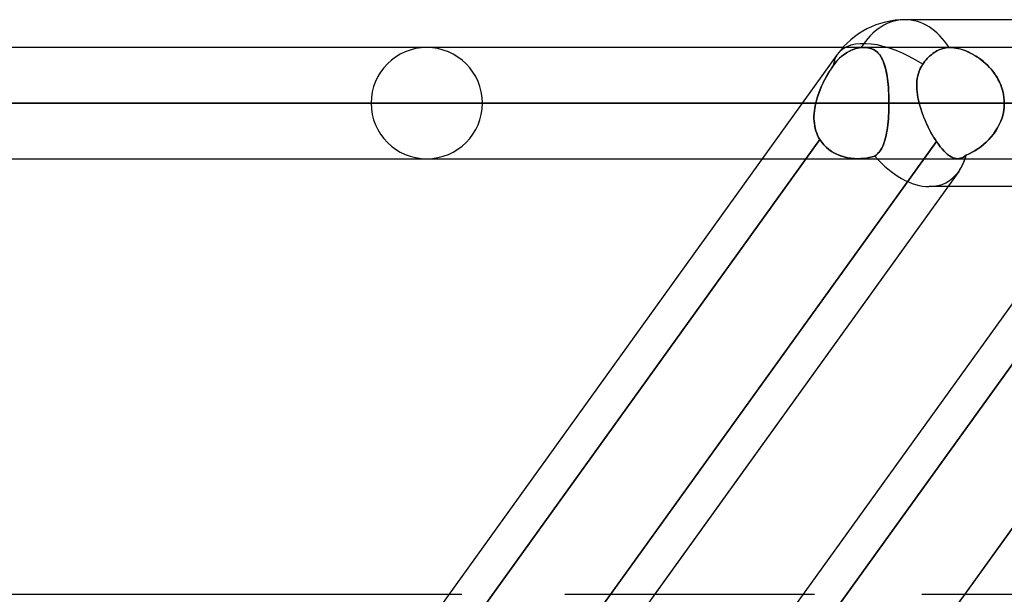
# Model space of a CAD drawing. Header units: millimetres. Extents: x -243 to 243, y -86 to 92.
# Tile 10 of 79: x -144 to -128, y 35 to 44. Entities that reach past the tile are written whole.
import ezdxf

# ---------------------------------------------------------------- set-up
doc = ezdxf.new("R2010")
doc.units = ezdxf.units.MM
doc.layers.add('MAIN-1', color=7, linetype='Continuous')

msp = doc.modelspace()

# ---------------------------------------------------------------- linework, layer by layer
at = {"layer": 'MAIN-1'}
for p, q in [((-70.184, 44), (-129.42, 44)), ((-123.724, 44), (-129.42, 44)), ((-130.421, 43.552), (-179, 43.552)), ((-130.078, 43.552), (-178.8, 43.552)), ((-120.201, 43.552), (-165.038, 43.552)), ((-130.078, 43.552), (-165.038, 43.552)), ((-110.323, 43.552), (-151.076, 43.552)), ((-110.323, 43.552), (-151.076, 43.552)), ((-130.51, 43.441), (-143.167, 25.841)), ((-130.51, 43.441), (-143.167, 25.841)), ((-124.814, 43.441), (-137.471, 25.841)), ((-124.814, 43.441), (-137.471, 25.841)), ((-100.444, 43.552), (-137.114, 43.552)), ((-100.444, 43.552), (-137.114, 43.552)), ((-130.435, 43.415), (-130.475, 43.38)), ((-130.456, 43.397), (-130.433, 43.417)), ((-130.395, 43.447), (-130.435, 43.415)), ((-130.433, 43.417), (-130.41, 43.436)), ((-130.078, 43.552), (-130.421, 43.552)), ((-130.41, 43.436), (-130.386, 43.453)), ((-130.353, 43.474), (-130.395, 43.447)), ((-130.386, 43.453), (-130.362, 43.468)), ((-130.362, 43.468), (-130.338, 43.482)), ((-130.312, 43.496), (-130.353, 43.474)), ((-130.338, 43.482), (-130.315, 43.495)), ((-130.315, 43.495), (-130.29, 43.507)), ((-130.269, 43.515), (-130.312, 43.496)), ((-130.29, 43.507), (-130.264, 43.517)), ((-130.223, 43.531), (-130.269, 43.515)), ((-130.264, 43.517), (-130.237, 43.527)), ((-130.237, 43.527), (-130.211, 43.535)), ((-130.176, 43.543), (-130.223, 43.531)), ((-130.211, 43.535), (-130.183, 43.541)), ((-130.183, 43.541), (-130.156, 43.546)), ((-130.129, 43.55), (-130.176, 43.543)), ((-130.156, 43.546), (-130.129, 43.55)), ((-130.129, 43.55), (-130.12, 43.551)), ((-130.12, 43.551), (-130.129, 43.55)), ((-130.12, 43.551), (-130.111, 43.551)), ((-130.111, 43.551), (-130.12, 43.551)), ((-130.111, 43.551), (-130.103, 43.552)), ((-130.103, 43.552), (-130.111, 43.551)), ((-130.103, 43.552), (-130.094, 43.552)), ((-130.094, 43.552), (-130.103, 43.552)), ((-130.094, 43.552), (-130.085, 43.552)), ((-130.085, 43.552), (-130.094, 43.552)), ((-130.085, 43.552), (-130.077, 43.553)), ((-130.077, 43.552), (-130.085, 43.552)), ((-128.694, 43.552), (-130.078, 43.552)), ((-130.077, 43.553), (-130.048, 43.551)), ((-130.043, 43.551), (-130.077, 43.552)), ((-130.048, 43.551), (-130.02, 43.548)), ((-130.011, 43.547), (-130.043, 43.551)), ((-130.02, 43.548), (-129.993, 43.543)), ((-129.981, 43.54), (-130.011, 43.547)), ((-129.993, 43.543), (-129.968, 43.536)), ((-129.953, 43.531), (-129.981, 43.54)), ((-129.968, 43.536), (-129.944, 43.527)), ((-129.927, 43.52), (-129.953, 43.531)), ((-129.944, 43.527), (-129.922, 43.517)), ((-129.903, 43.505), (-129.927, 43.52)), ((-129.922, 43.517), (-129.901, 43.504)), ((-129.88, 43.489), (-129.903, 43.505)), ((-129.901, 43.504), (-129.881, 43.49)), ((-129.881, 43.49), (-129.863, 43.474)), ((-129.86, 43.471), (-129.88, 43.489)), ((-129.863, 43.474), (-129.846, 43.457)), ((-129.841, 43.45), (-129.86, 43.471)), ((-129.846, 43.457), (-129.83, 43.438)), ((-129.823, 43.428), (-129.841, 43.45)), ((-129.83, 43.438), (-129.816, 43.417)), ((-129.807, 43.403), (-129.823, 43.428)), ((-129.816, 43.417), (-129.802, 43.394)), ((-129.792, 43.377), (-129.807, 43.403)), ((-129.019, 43.418), (-129.041, 43.398)), ((-129.041, 43.398), (-129.019, 43.418)), ((-128.997, 43.437), (-129.019, 43.418)), ((-129.019, 43.418), (-128.997, 43.437)), ((-128.975, 43.454), (-128.997, 43.437)), ((-128.997, 43.437), (-128.975, 43.454)), ((-128.953, 43.47), (-128.975, 43.454)), ((-128.975, 43.454), (-128.953, 43.47)), ((-128.931, 43.484), (-128.953, 43.47)), ((-128.953, 43.47), (-128.931, 43.484)), ((-128.909, 43.497), (-128.931, 43.484)), ((-128.931, 43.484), (-128.909, 43.497)), ((-128.886, 43.508), (-128.909, 43.497)), ((-128.909, 43.497), (-128.886, 43.508)), ((-128.862, 43.519), (-128.886, 43.508)), ((-128.886, 43.508), (-128.862, 43.519)), ((-128.837, 43.528), (-128.862, 43.519)), ((-128.862, 43.519), (-128.837, 43.528)), ((-128.812, 43.536), (-128.837, 43.528)), ((-128.837, 43.528), (-128.812, 43.536)), ((-128.787, 43.542), (-128.812, 43.536)), ((-128.812, 43.536), (-128.787, 43.542)), ((-128.762, 43.547), (-128.787, 43.542)), ((-128.787, 43.542), (-128.762, 43.547)), ((-128.737, 43.55), (-128.762, 43.547)), ((-128.762, 43.547), (-128.737, 43.55)), ((-128.712, 43.552), (-128.737, 43.55)), ((-128.737, 43.55), (-128.712, 43.552)), ((-128.709, 43.552), (-128.712, 43.552)), ((-128.712, 43.552), (-128.709, 43.552)), ((-128.706, 43.552), (-128.709, 43.552)), ((-128.709, 43.552), (-128.706, 43.552)), ((-128.703, 43.552), (-128.706, 43.552)), ((-128.706, 43.552), (-128.703, 43.552)), ((-128.7, 43.552), (-128.703, 43.552)), ((-128.703, 43.552), (-128.7, 43.552)), ((-128.7, 43.552), (-128.697, 43.552)), ((-128.697, 43.552), (-128.7, 43.552)), ((-128.694, 43.552), (-128.697, 43.552)), ((-128.697, 43.552), (-128.694, 43.552)), ((-128.66, 43.551), (-128.694, 43.552)), ((-128.694, 43.552), (-128.665, 43.552)), ((-124.725, 43.552), (-128.694, 43.552)), ((-124.414, 43.552), (-128.694, 43.552)), ((-124.414, 43.552), (-128.694, 43.552)), ((-128.665, 43.552), (-128.634, 43.549)), ((-128.625, 43.548), (-128.66, 43.551)), ((-128.634, 43.549), (-128.602, 43.544)), ((-128.588, 43.541), (-128.625, 43.548)), ((-128.602, 43.544), (-128.57, 43.537)), ((-128.55, 43.533), (-128.588, 43.541)), ((-128.57, 43.537), (-128.536, 43.529)), ((-128.512, 43.522), (-128.55, 43.533)), ((-128.536, 43.529), (-128.503, 43.519)), ((-128.473, 43.509), (-128.512, 43.522)), ((-128.503, 43.519), (-128.468, 43.507)), ((-128.434, 43.494), (-128.473, 43.509)), ((-128.468, 43.507), (-128.434, 43.494)), ((-128.395, 43.476), (-128.434, 43.494)), ((-128.434, 43.494), (-128.4, 43.479)), ((-128.4, 43.479), (-128.366, 43.462)), ((-128.356, 43.457), (-128.395, 43.476)), ((-128.366, 43.462), (-128.331, 43.444)), ((-128.317, 43.436), (-128.356, 43.457)), ((-128.331, 43.444), (-128.297, 43.424)), ((-128.279, 43.413), (-128.317, 43.436)), ((-128.297, 43.424), (-128.263, 43.403)), ((-128.241, 43.388), (-128.279, 43.413)), ((-128.263, 43.403), (-128.23, 43.38)), ((-130.6, 43.225), (-130.577, 43.259)), ((-130.577, 43.259), (-130.6, 43.224)), ((-130.546, 43.301), (-130.577, 43.259)), ((-130.577, 43.259), (-130.559, 43.284)), ((-130.559, 43.284), (-130.541, 43.308)), ((-130.512, 43.342), (-130.546, 43.301)), ((-130.541, 43.308), (-130.521, 43.331)), ((-130.521, 43.331), (-130.501, 43.354)), ((-130.475, 43.38), (-130.512, 43.342)), ((-130.501, 43.354), (-130.479, 43.376)), ((-130.479, 43.376), (-130.456, 43.397)), ((-129.802, 43.394), (-129.789, 43.37)), ((-129.778, 43.348), (-129.792, 43.377)), ((-129.789, 43.37), (-129.777, 43.344)), ((-129.765, 43.317), (-129.778, 43.348)), ((-129.777, 43.344), (-129.765, 43.317)), ((-129.765, 43.317), (-129.755, 43.288)), ((-129.754, 43.284), (-129.765, 43.317)), ((-129.755, 43.288), (-129.745, 43.258)), ((-129.743, 43.249), (-129.754, 43.284)), ((-129.745, 43.258), (-129.737, 43.226)), ((-129.733, 43.212), (-129.743, 43.249)), ((-129.158, 43.248), (-129.176, 43.211)), ((-129.176, 43.212), (-129.158, 43.248)), ((-129.136, 43.283), (-129.158, 43.248)), ((-129.158, 43.248), (-129.136, 43.283)), ((-129.119, 43.307), (-129.136, 43.283)), ((-129.136, 43.283), (-129.119, 43.307)), ((-129.101, 43.331), (-129.119, 43.307)), ((-129.119, 43.307), (-129.101, 43.331)), ((-129.082, 43.354), (-129.101, 43.331)), ((-129.101, 43.331), (-129.082, 43.354)), ((-129.062, 43.377), (-129.082, 43.354)), ((-129.082, 43.354), (-129.062, 43.377)), ((-129.041, 43.398), (-129.062, 43.377)), ((-129.062, 43.377), (-129.041, 43.398)), ((-128.203, 43.36), (-128.241, 43.388)), ((-128.23, 43.38), (-128.196, 43.355)), ((-128.166, 43.331), (-128.203, 43.36)), ((-128.196, 43.355), (-128.164, 43.329)), ((-128.13, 43.3), (-128.166, 43.331)), ((-128.164, 43.329), (-128.132, 43.302)), ((-128.132, 43.302), (-128.101, 43.273)), ((-128.095, 43.268), (-128.13, 43.3)), ((-128.101, 43.273), (-128.071, 43.242)), ((-128.062, 43.233), (-128.095, 43.268)), ((-128.071, 43.242), (-128.042, 43.211)), ((-130.668, 43.114), (-130.69, 43.076)), ((-130.688, 43.078), (-130.667, 43.116)), ((-130.645, 43.152), (-130.668, 43.114)), ((-130.667, 43.116), (-130.645, 43.153)), ((-130.645, 43.153), (-130.622, 43.189)), ((-130.623, 43.189), (-130.645, 43.152)), ((-130.6, 43.224), (-130.623, 43.189)), ((-130.622, 43.189), (-130.6, 43.225)), ((-129.737, 43.226), (-129.728, 43.192)), ((-129.724, 43.173), (-129.733, 43.212)), ((-129.728, 43.192), (-129.721, 43.157)), ((-129.716, 43.133), (-129.724, 43.173)), ((-129.721, 43.157), (-129.714, 43.121)), ((-129.709, 43.091), (-129.716, 43.133)), ((-129.714, 43.121), (-129.708, 43.084)), ((-129.703, 43.047), (-129.709, 43.091)), ((-129.708, 43.084), (-129.702, 43.045)), ((-129.223, 43.055), (-129.215, 43.096)), ((-129.215, 43.094), (-129.223, 43.053)), ((-129.215, 43.096), (-129.205, 43.136)), ((-129.205, 43.134), (-129.215, 43.094)), ((-129.205, 43.136), (-129.192, 43.174)), ((-129.192, 43.173), (-129.205, 43.134)), ((-129.192, 43.174), (-129.176, 43.212)), ((-129.176, 43.211), (-129.192, 43.173)), ((-128.03, 43.196), (-128.062, 43.233)), ((-128.042, 43.211), (-128.014, 43.178)), ((-127.999, 43.158), (-128.03, 43.196)), ((-128.014, 43.178), (-127.988, 43.143)), ((-127.971, 43.118), (-127.999, 43.158)), ((-127.988, 43.143), (-127.964, 43.108)), ((-127.944, 43.077), (-127.971, 43.118)), ((-127.964, 43.108), (-127.941, 43.071)), ((-130.751, 42.955), (-130.77, 42.913)), ((-130.769, 42.917), (-130.75, 42.958)), ((-130.731, 42.996), (-130.751, 42.955)), ((-130.75, 42.958), (-130.73, 42.999)), ((-130.711, 43.036), (-130.731, 42.996)), ((-130.73, 42.999), (-130.71, 43.039)), ((-130.69, 43.076), (-130.711, 43.036)), ((-130.71, 43.039), (-130.688, 43.078)), ((-129.697, 43.002), (-129.703, 43.047)), ((-129.702, 43.045), (-129.697, 43.005)), ((-129.697, 43.005), (-129.693, 42.964)), ((-129.692, 42.955), (-129.697, 43.002)), ((-129.693, 42.964), (-129.689, 42.922)), ((-129.688, 42.908), (-129.692, 42.955)), ((-129.228, 43.011), (-129.231, 42.969)), ((-129.231, 42.929), (-129.23, 42.972)), ((-129.231, 42.969), (-129.231, 42.925)), ((-129.229, 42.885), (-129.231, 42.929)), ((-129.231, 42.925), (-129.229, 42.882)), ((-129.23, 42.972), (-129.228, 43.014)), ((-129.228, 43.014), (-129.223, 43.055)), ((-129.223, 43.053), (-129.228, 43.011)), ((-127.92, 43.034), (-127.944, 43.077)), ((-127.941, 43.071), (-127.919, 43.033)), ((-127.898, 42.99), (-127.92, 43.034)), ((-127.919, 43.033), (-127.9, 42.994)), ((-127.9, 42.994), (-127.882, 42.954)), ((-127.879, 42.945), (-127.898, 42.99)), ((-127.882, 42.954), (-127.867, 42.914)), ((-127.862, 42.899), (-127.879, 42.945)), ((-130.82, 42.786), (-130.834, 42.744)), ((-130.833, 42.745), (-130.819, 42.789)), ((-130.804, 42.829), (-130.82, 42.786)), ((-130.819, 42.789), (-130.803, 42.832)), ((-130.788, 42.871), (-130.804, 42.829)), ((-130.803, 42.832), (-130.786, 42.875)), ((-130.77, 42.913), (-130.788, 42.871)), ((-130.786, 42.875), (-130.769, 42.917)), ((-129.689, 42.922), (-129.686, 42.88)), ((-129.685, 42.859), (-129.688, 42.908)), ((-129.686, 42.88), (-129.684, 42.836)), ((-129.682, 42.809), (-129.685, 42.859)), ((-129.684, 42.836), (-129.682, 42.792)), ((-129.681, 42.759), (-129.682, 42.809)), ((-129.682, 42.792), (-129.68, 42.748)), ((-129.225, 42.84), (-129.229, 42.885)), ((-129.229, 42.882), (-129.225, 42.837)), ((-129.22, 42.795), (-129.225, 42.84)), ((-129.225, 42.837), (-129.219, 42.793)), ((-129.212, 42.75), (-129.22, 42.795)), ((-129.219, 42.793), (-129.212, 42.748)), ((-127.867, 42.914), (-127.854, 42.872)), ((-127.848, 42.851), (-127.862, 42.899)), ((-127.854, 42.872), (-127.843, 42.83)), ((-127.838, 42.804), (-127.848, 42.851)), ((-127.843, 42.83), (-127.835, 42.788)), ((-127.83, 42.755), (-127.838, 42.804)), ((-127.835, 42.788), (-127.829, 42.745)), ((-131.074, 42.657), (-179.895, 42.657)), ((-179.895, 42.657), (-130.857, 42.657)), ((-178.105, 42.657), (-129.679, 42.657)), ((-129.679, 42.657), (-178.105, 42.657)), ((-121.068, 42.657), (-165.933, 42.657)), ((-165.933, 42.657), (-121.068, 42.657)), ((-164.143, 42.657), (-119.802, 42.657)), ((-119.802, 42.657), (-164.143, 42.657)), ((-111.19, 42.657), (-151.971, 42.657)), ((-151.971, 42.657), (-111.19, 42.657)), ((-150.181, 42.657), (-109.923, 42.657)), ((-109.923, 42.657), (-150.181, 42.657)), ((-101.31, 42.657), (-138.009, 42.657)), ((-138.009, 42.657), (-101.31, 42.657)), ((-136.219, 42.657), (-100.044, 42.657)), ((-100.044, 42.657), (-136.219, 42.657)), ((-130.857, 42.657), (-131.074, 42.657)), ((-130.866, 42.616), (-130.873, 42.574)), ((-130.873, 42.574), (-130.866, 42.616)), ((-130.857, 42.657), (-130.866, 42.616)), ((-130.866, 42.616), (-130.857, 42.657)), ((-130.857, 42.657), (-130.846, 42.702)), ((-130.846, 42.701), (-130.857, 42.657)), ((-130.846, 42.702), (-130.833, 42.745)), ((-130.834, 42.744), (-130.846, 42.701)), ((-129.68, 42.709), (-129.681, 42.759)), ((-129.68, 42.748), (-129.679, 42.703)), ((-129.679, 42.657), (-129.68, 42.709)), ((-129.68, 42.606), (-129.679, 42.657)), ((-129.679, 42.657), (-129.68, 42.606)), ((-129.679, 42.703), (-129.679, 42.657)), ((-121.068, 42.657), (-129.679, 42.657)), ((-129.679, 42.657), (-121.068, 42.657)), ((-129.203, 42.704), (-129.212, 42.75)), ((-129.212, 42.748), (-129.203, 42.703)), ((-129.192, 42.657), (-129.203, 42.704)), ((-129.203, 42.703), (-129.192, 42.657)), ((-125.378, 42.657), (-129.192, 42.657)), ((-129.183, 42.623), (-129.192, 42.657)), ((-129.192, 42.657), (-129.18, 42.614)), ((-129.192, 42.657), (-125.186, 42.657)), ((-129.173, 42.588), (-129.183, 42.623)), ((-129.18, 42.614), (-129.167, 42.57)), ((-127.825, 42.707), (-127.83, 42.755)), ((-127.829, 42.745), (-127.825, 42.701)), ((-127.824, 42.657), (-127.826, 42.598)), ((-127.826, 42.598), (-127.824, 42.657)), ((-127.824, 42.657), (-127.825, 42.707)), ((-127.825, 42.701), (-127.824, 42.657)), ((-130.883, 42.492), (-130.885, 42.451)), ((-130.885, 42.45), (-130.883, 42.492)), ((-130.885, 42.451), (-130.885, 42.41)), ((-130.885, 42.41), (-130.885, 42.45)), ((-130.879, 42.533), (-130.883, 42.492)), ((-130.883, 42.492), (-130.879, 42.533)), ((-130.873, 42.574), (-130.879, 42.533)), ((-130.879, 42.533), (-130.873, 42.574)), ((-129.689, 42.404), (-129.685, 42.453)), ((-129.685, 42.454), (-129.688, 42.405)), ((-129.682, 42.504), (-129.685, 42.454)), ((-129.685, 42.453), (-129.683, 42.503)), ((-129.683, 42.503), (-129.681, 42.554)), ((-129.681, 42.555), (-129.682, 42.504)), ((-129.681, 42.554), (-129.68, 42.606)), ((-129.68, 42.606), (-129.681, 42.555)), ((-129.162, 42.553), (-129.173, 42.588)), ((-129.167, 42.57), (-129.153, 42.526)), ((-129.151, 42.518), (-129.162, 42.553)), ((-129.153, 42.526), (-129.138, 42.482)), ((-129.138, 42.484), (-129.151, 42.518)), ((-129.125, 42.449), (-129.138, 42.484)), ((-129.138, 42.482), (-129.121, 42.438)), ((-129.112, 42.415), (-129.125, 42.449)), ((-127.844, 42.481), (-127.86, 42.423)), ((-127.86, 42.423), (-127.844, 42.48)), ((-127.833, 42.539), (-127.844, 42.481)), ((-127.844, 42.48), (-127.833, 42.538)), ((-127.826, 42.598), (-127.833, 42.539)), ((-127.833, 42.538), (-127.826, 42.598)), ((-130.885, 42.41), (-130.883, 42.369)), ((-130.883, 42.369), (-130.885, 42.41)), ((-130.883, 42.369), (-130.879, 42.329)), ((-130.879, 42.329), (-130.883, 42.369)), ((-130.879, 42.329), (-130.873, 42.289)), ((-130.873, 42.289), (-130.879, 42.329)), ((-129.697, 42.31), (-129.703, 42.265)), ((-129.703, 42.263), (-129.698, 42.309)), ((-129.698, 42.309), (-129.693, 42.356)), ((-129.693, 42.357), (-129.697, 42.31)), ((-129.688, 42.405), (-129.693, 42.357)), ((-129.693, 42.356), (-129.689, 42.404)), ((-129.121, 42.438), (-129.104, 42.395)), ((-129.098, 42.381), (-129.112, 42.415)), ((-129.104, 42.395), (-129.085, 42.352)), ((-129.083, 42.347), (-129.098, 42.381)), ((-129.085, 42.352), (-129.066, 42.31)), ((-129.068, 42.313), (-129.083, 42.347)), ((-129.052, 42.28), (-129.068, 42.313)), ((-129.066, 42.31), (-129.046, 42.268)), ((-127.932, 42.259), (-127.904, 42.312)), ((-127.904, 42.313), (-127.931, 42.26)), ((-127.88, 42.367), (-127.904, 42.313)), ((-127.904, 42.312), (-127.88, 42.367)), ((-127.86, 42.423), (-127.88, 42.367)), ((-127.88, 42.367), (-127.86, 42.423)), ((-130.873, 42.289), (-130.865, 42.251)), ((-130.865, 42.251), (-130.873, 42.289)), ((-130.865, 42.251), (-130.854, 42.213)), ((-130.854, 42.213), (-130.865, 42.251)), ((-130.854, 42.213), (-130.842, 42.176)), ((-130.842, 42.176), (-130.854, 42.213)), ((-130.842, 42.176), (-130.827, 42.14)), ((-130.827, 42.14), (-130.842, 42.176)), ((-130.827, 42.14), (-130.81, 42.105)), ((-130.81, 42.105), (-130.827, 42.14)), ((-129.725, 42.138), (-129.734, 42.099)), ((-129.734, 42.098), (-129.725, 42.137)), ((-129.717, 42.178), (-129.725, 42.138)), ((-129.725, 42.137), (-129.717, 42.177)), ((-129.71, 42.221), (-129.717, 42.178)), ((-129.717, 42.177), (-129.71, 42.219)), ((-129.703, 42.265), (-129.71, 42.221)), ((-129.71, 42.219), (-129.703, 42.263)), ((-129.036, 42.248), (-129.052, 42.28)), ((-129.046, 42.268), (-129.025, 42.227)), ((-129.019, 42.216), (-129.036, 42.248)), ((-129.025, 42.227), (-129.004, 42.187)), ((-129.003, 42.185), (-129.019, 42.216)), ((-129.004, 42.187), (-128.982, 42.149)), ((-128.985, 42.154), (-129.003, 42.185)), ((-128.968, 42.124), (-128.985, 42.154)), ((-128.982, 42.149), (-128.96, 42.111)), ((-127.997, 42.16), (-128.034, 42.114)), ((-128.034, 42.114), (-127.997, 42.16)), ((-127.962, 42.209), (-127.997, 42.16)), ((-127.997, 42.16), (-127.963, 42.209)), ((-127.963, 42.209), (-127.932, 42.259)), ((-127.931, 42.26), (-127.962, 42.209)), ((-130.791, 42.071), (-136.22, 34.522)), ((-136.22, 34.522), (-130.791, 42.071)), ((-128.915, 42.04), (-134.341, 34.495)), ((-134.156, 34.752), (-128.915, 42.04)), ((-130.81, 42.105), (-130.791, 42.071)), ((-130.791, 42.071), (-130.81, 42.105)), ((-130.791, 42.071), (-130.76, 42.027)), ((-130.76, 42.027), (-130.791, 42.071)), ((-130.76, 42.027), (-130.726, 41.985)), ((-130.726, 41.985), (-130.76, 42.027)), ((-130.726, 41.985), (-130.689, 41.947)), ((-130.689, 41.947), (-130.726, 41.985)), ((-125.118, 42.04), (-130.544, 34.495)), ((-130.544, 34.495), (-125.118, 42.04)), ((-129.767, 41.994), (-129.78, 41.963)), ((-129.78, 41.962), (-129.767, 41.993)), ((-129.755, 42.027), (-129.767, 41.994)), ((-129.767, 41.993), (-129.755, 42.026)), ((-129.744, 42.062), (-129.755, 42.027)), ((-129.755, 42.026), (-129.744, 42.061)), ((-129.734, 42.099), (-129.744, 42.062)), ((-129.744, 42.061), (-129.734, 42.098)), ((-128.95, 42.095), (-128.968, 42.124)), ((-128.96, 42.111), (-128.938, 42.075)), ((-128.933, 42.067), (-128.95, 42.095)), ((-128.938, 42.075), (-128.915, 42.04)), ((-128.915, 42.04), (-128.933, 42.067)), ((-128.884, 41.996), (-128.915, 42.04)), ((-128.915, 42.04), (-128.884, 41.997)), ((-128.884, 41.997), (-128.854, 41.956)), ((-128.854, 41.956), (-128.884, 41.996)), ((-123.196, 42.071), (-128.625, 34.522)), ((-128.46, 34.752), (-123.196, 42.071)), ((-128.158, 41.991), (-128.202, 41.955)), ((-128.202, 41.955), (-128.158, 41.991)), ((-128.115, 42.029), (-128.158, 41.991)), ((-128.158, 41.991), (-128.114, 42.029)), ((-128.073, 42.07), (-128.115, 42.029)), ((-128.114, 42.029), (-128.073, 42.07)), ((-128.034, 42.114), (-128.073, 42.07)), ((-128.073, 42.07), (-128.034, 42.114)), ((-130.689, 41.947), (-130.648, 41.912)), ((-130.648, 41.912), (-130.689, 41.947)), ((-130.648, 41.912), (-130.603, 41.88)), ((-130.603, 41.88), (-130.648, 41.912)), ((-130.603, 41.88), (-130.556, 41.853)), ((-130.556, 41.852), (-130.603, 41.88)), ((-130.556, 41.853), (-130.507, 41.828)), ((-130.507, 41.828), (-130.556, 41.852)), ((-130.507, 41.828), (-130.456, 41.808)), ((-130.455, 41.808), (-130.507, 41.828)), ((-129.908, 41.806), (-129.885, 41.822)), ((-129.885, 41.822), (-129.908, 41.806)), ((-129.885, 41.822), (-129.864, 41.84)), ((-129.864, 41.84), (-129.885, 41.822)), ((-129.844, 41.861), (-129.864, 41.84)), ((-129.864, 41.84), (-129.845, 41.86)), ((-129.845, 41.86), (-129.827, 41.882)), ((-129.826, 41.883), (-129.844, 41.861)), ((-129.827, 41.882), (-129.81, 41.907)), ((-129.81, 41.907), (-129.826, 41.883)), ((-129.794, 41.934), (-129.81, 41.907)), ((-129.81, 41.907), (-129.795, 41.933)), ((-129.795, 41.933), (-129.78, 41.962)), ((-129.78, 41.963), (-129.794, 41.934)), ((-128.823, 41.919), (-128.854, 41.956)), ((-128.854, 41.956), (-128.824, 41.92)), ((-128.824, 41.92), (-128.794, 41.887)), ((-128.793, 41.886), (-128.823, 41.919)), ((-128.794, 41.887), (-128.764, 41.857)), ((-128.764, 41.857), (-128.793, 41.886)), ((-128.735, 41.831), (-128.764, 41.857)), ((-128.764, 41.857), (-128.735, 41.832)), ((-128.735, 41.832), (-128.707, 41.81)), ((-128.707, 41.81), (-128.735, 41.831)), ((-128.435, 41.821), (-128.459, 41.803)), ((-128.459, 41.803), (-128.435, 41.821)), ((-128.388, 41.842), (-128.435, 41.821)), ((-128.435, 41.821), (-128.388, 41.842)), ((-128.341, 41.866), (-128.388, 41.842)), ((-128.388, 41.842), (-128.341, 41.866)), ((-128.294, 41.893), (-128.341, 41.866)), ((-128.341, 41.866), (-128.295, 41.892)), ((-128.295, 41.892), (-128.248, 41.922)), ((-128.248, 41.923), (-128.294, 41.893)), ((-128.202, 41.955), (-128.248, 41.923)), ((-128.248, 41.922), (-128.202, 41.955)), ((-179, 41.762), (-131.717, 41.762)), ((-178.8, 41.762), (-130.181, 41.762)), ((-165.038, 41.762), (-130.181, 41.762)), ((-165.038, 41.762), (-120.201, 41.762)), ((-151.076, 41.762), (-110.323, 41.762)), ((-151.076, 41.762), (-110.323, 41.762)), ((-137.114, 41.762), (-100.444, 41.762)), ((-137.114, 41.762), (-100.444, 41.762)), ((-131.717, 41.762), (-130.181, 41.762)), ((-130.456, 41.808), (-130.402, 41.792)), ((-130.402, 41.792), (-130.455, 41.808)), ((-130.402, 41.792), (-130.348, 41.779)), ((-130.348, 41.779), (-130.402, 41.792)), ((-130.348, 41.779), (-130.293, 41.77)), ((-130.292, 41.77), (-130.348, 41.779)), ((-130.293, 41.77), (-130.237, 41.764)), ((-130.237, 41.764), (-130.292, 41.77)), ((-130.237, 41.764), (-130.181, 41.762)), ((-130.181, 41.762), (-130.237, 41.764)), ((-130.181, 41.762), (-130.134, 41.764)), ((-130.134, 41.764), (-130.181, 41.762)), ((-130.181, 41.762), (-128.575, 41.762)), ((-130.134, 41.764), (-130.087, 41.768)), ((-130.087, 41.768), (-130.134, 41.764)), ((-130.087, 41.768), (-130.041, 41.774)), ((-130.041, 41.774), (-130.087, 41.768)), ((-130.041, 41.774), (-129.996, 41.782)), ((-129.995, 41.782), (-130.041, 41.774)), ((-129.996, 41.782), (-129.951, 41.793)), ((-129.951, 41.793), (-129.995, 41.782)), ((-129.951, 41.793), (-129.908, 41.806)), ((-129.908, 41.806), (-129.951, 41.793)), ((-128.679, 41.793), (-128.707, 41.81)), ((-128.707, 41.81), (-128.679, 41.793)), ((-128.652, 41.779), (-128.679, 41.793)), ((-128.679, 41.793), (-128.652, 41.78)), ((-128.652, 41.78), (-128.626, 41.77)), ((-128.626, 41.77), (-128.652, 41.779)), ((-128.6, 41.764), (-128.626, 41.77)), ((-128.626, 41.77), (-128.6, 41.764)), ((-128.575, 41.762), (-128.6, 41.764)), ((-128.6, 41.764), (-128.575, 41.762)), ((-128.551, 41.764), (-128.575, 41.762)), ((-128.575, 41.762), (-128.551, 41.764)), ((-128.575, 41.762), (-124.537, 41.762)), ((-128.575, 41.762), (-126.022, 41.762)), ((-128.575, 41.762), (-124.537, 41.762)), ((-128.528, 41.769), (-128.551, 41.764)), ((-128.551, 41.764), (-128.528, 41.769)), ((-128.505, 41.777), (-128.528, 41.769)), ((-128.528, 41.769), (-128.505, 41.777)), ((-128.482, 41.789), (-128.505, 41.777)), ((-128.505, 41.777), (-128.482, 41.789)), ((-128.459, 41.803), (-128.482, 41.789)), ((-128.482, 41.789), (-128.459, 41.803)), ((-128.557, 41.558), (-140.755, 24.597)), ((-128.557, 41.558), (-133.451, 34.752)), ((-128.732, 41.315), (-129.031, 41.315)), ((-70.573, 41.315), (-129.031, 41.315)), ((-126.343, 41.315), (-128.732, 41.315)), ((-136.759, 34.752), (-187.95, 34.752)), ((-136.551, 34.752), (-187.739, 34.752)), ((-136.551, 34.752), (-136.759, 34.752)), ((-131.063, 34.752), (-134.893, 34.752)), ((-130.879, 34.752), (-134.893, 34.752)), ((-134.341, 34.495), (-134.156, 34.752)), ((-130.879, 34.752), (-131.063, 34.752)), ((129.148, 34.752), (-129.148, 34.752)), ((129.148, 34.752), (-129.148, 34.752)), ((-128.625, 34.522), (-128.46, 34.752))]:
    msp.add_line(p, q, dxfattribs=at)
for centre, radius, start, end in [((-129.42, 42.657), 1.343, 89.9999, 144.2786), ((-129.42, 42.657), 1.343, 89.9999, 144.2786), ((-137.114, 42.657), 0.895, 0, 180), ((-137.114, 42.657), 0.895, 180, 0)]:
    msp.add_arc(centre, radius, start, end, dxfattribs=at)
for major_axis, ratio, start_param, end_param in [((0, 1.343), 0.707107, 0, 0.843858), ((0, 1.343), 0.707107, 0, 0.843858), ((0, 1.343), 0.707107, -0.841434, 0), ((0, 1.343), 0.707107, -0.841434, 0), ((1.09, -0.784), 0.504207, 1.671331, 3.141589), ((1.09, -0.784), 0.504207, 1.671331, 3.141589), ((1.09, -0.784), 0.504207, -3.140661, -2.861481), ((1.09, -0.784), 0.504207, -3.140661, -2.861481), ((1.09, -0.784), 0.504207, 3.141589, 3.142525), ((1.09, -0.784), 0.504207, 3.141589, 3.142525), ((0.656, -1.28), 0.615764, 0.306303, 0.592148), ((0.656, -1.28), 0.615764, 0.535336, 0.592148), ((0.656, -1.28), 0.615764, -1.189766, -0.305798), ((0.656, -1.28), 0.615764, -1.189766, -0.305798), ((0.656, -1.28), 0.615764, 0.306303, 0.535336), ((0.656, -1.28), 0.615764, -0.305798, 0.306303), ((0.656, -1.28), 0.615764, -0.305798, 0.306303)]:
    msp.add_ellipse((-129.42, 42.657), major_axis=major_axis, ratio=ratio, start_param=start_param, end_param=end_param, dxfattribs=at)

doc.saveas('drawing.dxf')
